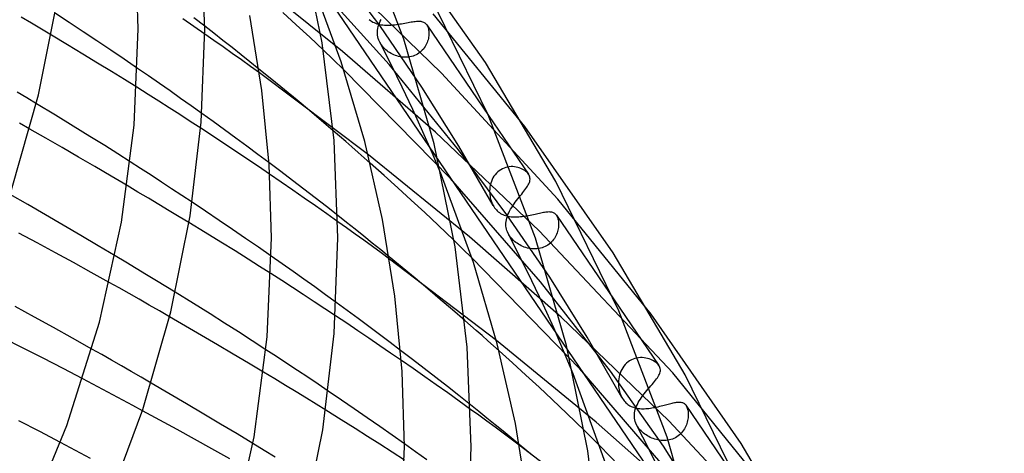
# Model space of a CAD drawing. Header units: millimetres. Extents: x -417 to 417, y -210 to 365.
# Tile 94 of 100: x 266 to 325, y 152 to 178. Entities that reach past the tile are written whole.
import ezdxf

# ---------------------------------------------------------------- set-up
doc = ezdxf.new("R2010")
doc.units = ezdxf.units.MM
doc.layers.add('HIDDEN', color=7, linetype='Continuous')
doc.layers.add('THICK', color=7, linetype='Continuous')

msp = doc.modelspace()

# ---------------------------------------------------------------- linework, layer by layer
at = {"layer": 'HIDDEN'}
for p, q in [((275.384, 192.634), (372.183, 50.47)), ((287.507, 177.74), (284.609, 181.621)), ((285.277, 176.18), (279.124, 181.122)), ((288.073, 175.403), (283.299, 180.689)), ((291.214, 174.878), (285.108, 180.82)), ((266.584, 177.888), (265.973, 178.251)), ((276.344, 177.694), (275.681, 178.153)), ((277, 177.707), (276.344, 178.215)), ((282.494, 177.789), (281.678, 178.536)), ((286.876, 178.109), (286.947, 178.053)), ((287.534, 178.006), (287.585, 178.114)), ((296.227, 171.67), (290.726, 178.459)), ((267.188, 177.528), (266.584, 177.888)), ((267.782, 177.173), (267.188, 177.528)), ((276.999, 177.237), (276.344, 177.694)), ((283.301, 177.041), (282.494, 177.789)), ((286.947, 178.053), (287.021, 178.003)), ((287.021, 178.003), (287.096, 177.958)), ((287.096, 177.958), (287.174, 177.92)), ((287.174, 177.92), (287.254, 177.886)), ((287.254, 177.886), (287.337, 177.857)), ((287.337, 177.857), (287.423, 177.832)), ((287.37, 177.371), (287.379, 177.475)), ((287.379, 177.475), (287.395, 177.579)), ((287.395, 177.579), (287.419, 177.684)), ((287.419, 177.684), (287.451, 177.791)), ((287.423, 177.832), (287.512, 177.812)), ((287.451, 177.791), (287.489, 177.898)), ((287.489, 177.898), (287.534, 178.006)), ((290.043, 174.04), (287.507, 177.74)), ((287.512, 177.812), (287.603, 177.796)), ((287.603, 177.796), (287.697, 177.784)), ((287.697, 177.784), (287.793, 177.775)), ((287.793, 177.775), (287.891, 177.771)), ((287.891, 177.771), (287.991, 177.77)), ((287.991, 177.77), (288.093, 177.772)), ((288.093, 177.772), (288.195, 177.778)), ((288.195, 177.778), (288.299, 177.786)), ((288.299, 177.786), (288.405, 177.797)), ((288.405, 177.797), (288.51, 177.81)), ((288.51, 177.81), (288.614, 177.824)), ((288.614, 177.824), (288.718, 177.841)), ((288.718, 177.841), (288.82, 177.858)), ((288.82, 177.858), (288.922, 177.876)), ((288.922, 177.876), (289.022, 177.895)), ((289.022, 177.895), (289.118, 177.913)), ((289.118, 177.913), (289.212, 177.931)), ((289.212, 177.931), (289.303, 177.948)), ((289.303, 177.948), (289.391, 177.963)), ((289.391, 177.963), (289.475, 177.977)), ((289.475, 177.977), (289.557, 177.989)), ((289.557, 177.989), (289.634, 177.998)), ((289.634, 177.998), (289.709, 178.005)), ((289.709, 178.005), (289.779, 178.009)), ((289.779, 178.009), (289.846, 178.01)), ((289.846, 178.01), (289.91, 178.008)), ((289.91, 178.008), (289.97, 178.001)), ((289.97, 178.001), (290.027, 177.991)), ((290.027, 177.991), (290.08, 177.976)), ((290.08, 177.976), (290.13, 177.957)), ((290.13, 177.957), (290.177, 177.933)), ((290.177, 177.933), (290.221, 177.905)), ((290.221, 177.905), (290.261, 177.872)), ((290.261, 177.872), (290.298, 177.833)), ((290.298, 177.833), (290.331, 177.79)), ((290.331, 177.79), (290.337, 177.781)), ((290.333, 177.787), (294.048, 172.331)), ((290.337, 177.781), (290.343, 177.772)), ((290.343, 177.772), (290.348, 177.763)), ((290.348, 177.763), (290.354, 177.753)), ((290.354, 177.753), (290.359, 177.744)), ((290.359, 177.744), (290.365, 177.734)), ((290.365, 177.734), (290.39, 177.681)), ((290.39, 177.681), (290.412, 177.624)), ((290.412, 177.624), (290.43, 177.563)), ((290.43, 177.563), (290.444, 177.498)), ((290.444, 177.498), (290.455, 177.43)), ((284.122, 176.269), (283.301, 177.041)), ((287.369, 177.269), (287.37, 177.371)), ((287.377, 177.167), (287.369, 177.269)), ((287.393, 177.065), (287.377, 177.167)), ((287.419, 176.962), (287.393, 177.065)), ((287.456, 176.858), (287.419, 176.962)), ((290.41, 176.886), (290.385, 176.804)), ((290.43, 176.968), (290.41, 176.886)), ((290.445, 177.049), (290.43, 176.968)), ((290.456, 177.129), (290.445, 177.049)), ((290.455, 177.43), (290.461, 177.358)), ((290.462, 177.208), (290.456, 177.129)), ((290.461, 177.358), (290.463, 177.284)), ((290.463, 177.284), (290.462, 177.208)), ((287.504, 176.753), (287.456, 176.858)), ((287.551, 176.669), (287.504, 176.753)), ((288.195, 175.403), (287.509, 176.742)), ((287.605, 176.586), (287.551, 176.669)), ((287.665, 176.506), (287.605, 176.586)), ((287.73, 176.431), (287.665, 176.506)), ((287.798, 176.36), (287.73, 176.431)), ((287.87, 176.294), (287.798, 176.36)), ((287.946, 176.233), (287.87, 176.294)), ((290.128, 176.335), (290.067, 176.266)), ((290.184, 176.409), (290.128, 176.335)), ((290.235, 176.485), (290.184, 176.409)), ((290.28, 176.563), (290.235, 176.485)), ((290.32, 176.642), (290.28, 176.563)), ((290.355, 176.723), (290.32, 176.642)), ((290.385, 176.804), (290.355, 176.723)), ((290.864, 171.332), (285.277, 176.18)), ((288.023, 176.176), (287.946, 176.233)), ((288.103, 176.123), (288.023, 176.176)), ((288.185, 176.074), (288.103, 176.123)), ((288.271, 176.028), (288.185, 176.074)), ((288.36, 175.987), (288.271, 176.028)), ((288.45, 175.951), (288.36, 175.987)), ((288.543, 175.919), (288.45, 175.951)), ((288.638, 175.892), (288.543, 175.919)), ((288.735, 175.87), (288.638, 175.892)), ((288.832, 175.854), (288.735, 175.87)), ((288.93, 175.844), (288.832, 175.854)), ((289.028, 175.839), (288.93, 175.844)), ((289.127, 175.84), (289.028, 175.839)), ((289.225, 175.848), (289.127, 175.84)), ((289.322, 175.863), (289.225, 175.848)), ((289.418, 175.883), (289.322, 175.863)), ((289.511, 175.911), (289.418, 175.883)), ((289.601, 175.944), (289.511, 175.911)), ((289.689, 175.984), (289.601, 175.944)), ((289.774, 176.03), (289.689, 175.984)), ((289.854, 176.082), (289.774, 176.03)), ((289.93, 176.139), (289.854, 176.082)), ((290.001, 176.2), (289.93, 176.139)), ((290.067, 176.266), (290.001, 176.2)), ((273.616, 174.718), (272.958, 175.171)), ((281.023, 174.504), (280.249, 175.133)), ((292.248, 170.281), (288.073, 175.403)), ((288.86, 174.052), (288.195, 175.403)), ((274.266, 174.267), (273.616, 174.718)), ((286.831, 169.967), (280.284, 174.896)), ((291.761, 168.543), (285.349, 175.083)), ((298.217, 167.315), (291.214, 174.878)), ((273.602, 173.604), (272.909, 174.041)), ((274.907, 173.819), (274.266, 174.267)), ((281.787, 173.877), (281.023, 174.504)), ((289.498, 172.702), (288.86, 174.052)), ((292.27, 170.497), (290.043, 174.04)), ((266.304, 173.395), (265.718, 173.747)), ((266.878, 173.049), (266.304, 173.395)), ((274.236, 173.201), (273.602, 173.604)), ((275.545, 173.37), (274.907, 173.819)), ((276.182, 172.918), (275.545, 173.37)), ((282.54, 173.254), (281.787, 173.877)), ((274.866, 172.797), (274.236, 173.201)), ((275.495, 172.392), (274.866, 172.797)), ((276.818, 172.463), (276.182, 172.918)), ((283.279, 172.635), (282.54, 173.254)), ((276.123, 171.985), (275.495, 172.392)), ((284.003, 172.023), (283.279, 172.635)), ((290.103, 171.366), (289.498, 172.702)), ((266.48, 171.528), (265.863, 171.877)), ((276.749, 171.577), (276.123, 171.985)), ((284.715, 171.415), (284.003, 172.023)), ((290.671, 170.057), (290.103, 171.366)), ((297.084, 165.406), (290.864, 171.332)), ((294.318, 166.936), (292.27, 170.497)), ((292.899, 165.041), (286.831, 169.967)), ((291.209, 168.754), (290.671, 170.057)), ((295.151, 166.373), (292.248, 170.281)), ((273.144, 169.148), (272.522, 169.549)), ((281.562, 168.973), (280.851, 169.508)), ((287.767, 168.738), (286.937, 169.477)), ((295.079, 169.214), (294.976, 169.179)), ((295.183, 169.239), (295.079, 169.214)), ((295.289, 169.256), (295.183, 169.239)), ((295.395, 169.264), (295.289, 169.256)), ((295.499, 169.264), (295.395, 169.264)), ((295.602, 169.256), (295.499, 169.264)), ((295.702, 169.242), (295.602, 169.256)), ((295.799, 169.22), (295.702, 169.242)), ((295.893, 169.192), (295.799, 169.22)), ((295.982, 169.159), (295.893, 169.192)), ((273.766, 168.746), (273.144, 169.148)), ((274.386, 168.342), (273.766, 168.746)), ((281.595, 168.331), (280.893, 168.81)), ((282.263, 168.441), (281.562, 168.973)), ((288.589, 167.996), (287.767, 168.738)), ((294.372, 168.688), (294.312, 168.589)), ((294.44, 168.782), (294.372, 168.688)), ((294.515, 168.868), (294.44, 168.782)), ((294.596, 168.947), (294.515, 168.868)), ((294.684, 169.019), (294.596, 168.947)), ((294.778, 169.081), (294.684, 169.019)), ((294.875, 169.135), (294.778, 169.081)), ((294.976, 169.179), (294.875, 169.135)), ((296.067, 169.121), (295.982, 169.159)), ((296.146, 169.078), (296.067, 169.121)), ((296.219, 169.031), (296.146, 169.078)), ((296.286, 168.981), (296.219, 169.031)), ((296.346, 168.928), (296.286, 168.981)), ((296.398, 168.872), (296.346, 168.928)), ((296.443, 168.813), (296.398, 168.872)), ((272.981, 167.741), (272.336, 168.125)), ((275.004, 167.937), (274.386, 168.342)), ((282.288, 167.853), (281.595, 168.331)), ((282.954, 167.912), (282.263, 168.441)), ((297.159, 162.346), (291.761, 168.543)), ((294.13, 168.035), (294.117, 167.918)), ((294.151, 168.151), (294.13, 168.035)), ((294.179, 168.265), (294.151, 168.151)), ((294.216, 168.376), (294.179, 168.265)), ((294.26, 168.484), (294.216, 168.376)), ((294.312, 168.589), (294.26, 168.484)), ((273.618, 167.361), (272.981, 167.741)), ((275.62, 167.531), (275.004, 167.937)), ((276.233, 167.125), (275.62, 167.531)), ((282.974, 167.378), (282.288, 167.853)), ((283.633, 167.388), (282.954, 167.912)), ((289.404, 167.252), (288.589, 167.996)), ((294.117, 167.918), (294.112, 167.801)), ((294.112, 167.801), (294.114, 167.685)), ((294.114, 167.685), (294.121, 167.589)), ((294.121, 167.589), (294.133, 167.494)), ((294.133, 167.494), (294.15, 167.399)), ((295.809, 167.331), (295.887, 167.43)), ((295.887, 167.43), (295.965, 167.526)), ((274.243, 166.986), (273.618, 167.361)), ((274.857, 166.617), (274.243, 166.986)), ((283.65, 166.906), (282.974, 167.378)), ((284.311, 166.86), (283.633, 167.388)), ((284.322, 166.433), (283.65, 166.906)), ((284.987, 166.329), (284.311, 166.86)), ((290.21, 166.506), (289.404, 167.252)), ((294.15, 167.399), (294.172, 167.305)), ((294.172, 167.305), (294.2, 167.211)), ((294.2, 167.211), (294.233, 167.119)), ((294.233, 167.119), (294.271, 167.028)), ((294.271, 167.028), (294.316, 166.939)), ((294.316, 166.939), (294.36, 166.864)), ((294.36, 166.864), (294.408, 166.792)), ((295.436, 166.808), (295.505, 166.915)), ((295.505, 166.915), (295.578, 167.022)), ((295.578, 167.022), (295.653, 167.127)), ((295.653, 167.127), (295.731, 167.23)), ((295.731, 167.23), (295.809, 167.331)), ((303.815, 160.389), (298.217, 167.315)), ((275.457, 166.255), (274.857, 166.617)), ((276.041, 165.9), (275.457, 166.255)), ((284.993, 165.957), (284.322, 166.433)), ((291.015, 165.752), (290.21, 166.506)), ((294.408, 166.792), (294.459, 166.725)), ((294.459, 166.725), (294.514, 166.663)), ((294.514, 166.663), (294.572, 166.605)), ((294.572, 166.605), (294.633, 166.551)), ((294.633, 166.551), (294.697, 166.502)), ((294.697, 166.502), (294.764, 166.458)), ((294.764, 166.458), (294.834, 166.418)), ((294.834, 166.418), (294.907, 166.382)), ((294.907, 166.382), (294.983, 166.351)), ((294.983, 166.351), (295.061, 166.324)), ((295.061, 166.324), (295.141, 166.301)), ((295.141, 166.301), (295.224, 166.283)), ((295.142, 166.172), (295.175, 166.276)), ((297.72, 162.614), (295.151, 166.373)), ((295.175, 166.276), (295.214, 166.382)), ((295.214, 166.382), (295.261, 166.488)), ((295.224, 166.283), (295.309, 166.268)), ((295.261, 166.488), (295.314, 166.595)), ((295.309, 166.268), (295.396, 166.257)), ((295.314, 166.595), (295.372, 166.701)), ((295.372, 166.701), (295.436, 166.808)), ((295.396, 166.257), (295.485, 166.249)), ((295.485, 166.249), (295.577, 166.245)), ((295.577, 166.245), (295.67, 166.244)), ((295.67, 166.244), (295.764, 166.247)), ((295.764, 166.247), (295.861, 166.252)), ((295.861, 166.252), (295.959, 166.26)), ((295.959, 166.26), (296.058, 166.271)), ((296.058, 166.271), (296.157, 166.284)), ((296.157, 166.284), (296.256, 166.299)), ((296.256, 166.299), (296.355, 166.316)), ((296.355, 166.316), (296.454, 166.335)), ((296.454, 166.335), (296.552, 166.354)), ((296.552, 166.354), (296.649, 166.375)), ((296.649, 166.375), (296.744, 166.396)), ((296.744, 166.396), (296.837, 166.416)), ((296.837, 166.416), (296.927, 166.437)), ((296.927, 166.437), (297.015, 166.457)), ((297.015, 166.457), (297.101, 166.476)), ((297.101, 166.476), (297.184, 166.494)), ((297.184, 166.494), (297.263, 166.51)), ((297.263, 166.51), (297.339, 166.524)), ((297.339, 166.524), (297.412, 166.537)), ((297.412, 166.537), (297.482, 166.547)), ((297.482, 166.547), (297.549, 166.554)), ((297.549, 166.554), (297.613, 166.558)), ((297.613, 166.558), (297.673, 166.559)), ((297.673, 166.559), (297.731, 166.557)), ((297.731, 166.557), (297.786, 166.552)), ((297.786, 166.552), (297.837, 166.542)), ((297.837, 166.542), (297.886, 166.528)), ((297.886, 166.528), (297.932, 166.511)), ((297.932, 166.511), (297.975, 166.488)), ((297.975, 166.488), (298.016, 166.461)), ((298.016, 166.461), (298.053, 166.43)), ((298.053, 166.43), (298.087, 166.393)), ((298.087, 166.393), (298.119, 166.352)), ((298.119, 166.352), (298.125, 166.343)), ((298.12, 166.35), (301.584, 161.263)), ((298.125, 166.343), (298.13, 166.334)), ((298.13, 166.334), (298.136, 166.325)), ((298.136, 166.325), (298.142, 166.316)), ((298.142, 166.316), (298.147, 166.307)), ((298.147, 166.307), (298.152, 166.297)), ((298.152, 166.297), (298.177, 166.245)), ((298.177, 166.245), (298.199, 166.188)), ((291.966, 164.839), (291.015, 165.752)), ((295.088, 165.778), (295.089, 165.865)), ((295.092, 165.691), (295.088, 165.778)), ((295.089, 165.865), (295.099, 165.966)), ((295.103, 165.603), (295.092, 165.691)), ((295.099, 165.966), (295.117, 166.069)), ((295.117, 166.069), (295.142, 166.172)), ((298.199, 166.188), (298.218, 166.126)), ((298.218, 166.126), (298.232, 166.061)), ((298.232, 166.061), (298.244, 165.993)), ((298.25, 165.689), (298.241, 165.608)), ((298.244, 165.993), (298.251, 165.921)), ((298.254, 165.769), (298.25, 165.689)), ((298.251, 165.921), (298.255, 165.846)), ((298.255, 165.846), (298.254, 165.769)), ((295.121, 165.515), (295.103, 165.603)), ((295.147, 165.426), (295.121, 165.515)), ((295.18, 165.337), (295.147, 165.426)), ((295.223, 165.248), (295.18, 165.337)), ((295.263, 165.174), (295.223, 165.248)), ((295.95, 163.828), (295.225, 165.242)), ((295.309, 165.103), (295.263, 165.174)), ((295.36, 165.033), (295.309, 165.103)), ((305.111, 156.868), (297.084, 165.406)), ((298.091, 165.112), (298.048, 165.032)), ((298.128, 165.194), (298.091, 165.112)), ((298.16, 165.277), (298.128, 165.194)), ((298.187, 165.36), (298.16, 165.277)), ((298.21, 165.443), (298.187, 165.36)), ((298.228, 165.526), (298.21, 165.443)), ((298.241, 165.608), (298.228, 165.526)), ((298.416, 160.211), (292.899, 165.041)), ((295.416, 164.965), (295.36, 165.033)), ((295.476, 164.899), (295.416, 164.965)), ((295.541, 164.835), (295.476, 164.899)), ((295.61, 164.773), (295.541, 164.835)), ((295.684, 164.714), (295.61, 164.773)), ((295.761, 164.658), (295.684, 164.714)), ((295.842, 164.605), (295.761, 164.658)), ((295.926, 164.556), (295.842, 164.605)), ((296.012, 164.511), (295.926, 164.556)), ((296.102, 164.47), (296.012, 164.511)), ((296.193, 164.434), (296.102, 164.47)), ((297.527, 164.503), (297.441, 164.458)), ((297.608, 164.553), (297.527, 164.503)), ((297.685, 164.609), (297.608, 164.553)), ((297.758, 164.67), (297.685, 164.609)), ((297.827, 164.736), (297.758, 164.67)), ((297.89, 164.805), (297.827, 164.736)), ((297.948, 164.878), (297.89, 164.805)), ((298.001, 164.954), (297.948, 164.878)), ((298.048, 165.032), (298.001, 164.954)), ((272.246, 163.52), (271.604, 163.905)), ((281.646, 163.425), (280.991, 163.884)), ((296.286, 164.401), (296.193, 164.434)), ((296.382, 164.374), (296.286, 164.401)), ((296.478, 164.352), (296.382, 164.374)), ((296.576, 164.335), (296.478, 164.352)), ((296.674, 164.324), (296.576, 164.335)), ((296.773, 164.319), (296.674, 164.324)), ((296.873, 164.32), (296.773, 164.319)), ((296.972, 164.327), (296.873, 164.32)), ((297.069, 164.34), (296.972, 164.327)), ((297.165, 164.36), (297.069, 164.34)), ((297.259, 164.386), (297.165, 164.36)), ((297.351, 164.419), (297.259, 164.386)), ((297.441, 164.458), (297.351, 164.419)), ((272.875, 163.141), (272.246, 163.52)), ((282.299, 162.964), (281.646, 163.425)), ((288.865, 163.199), (288.076, 163.848)), ((294.531, 158.809), (288.098, 163.712)), ((299.535, 157.113), (293.042, 163.785)), ((296.652, 162.402), (295.95, 163.828)), ((273.489, 162.77), (272.875, 163.141)), ((274.087, 162.407), (273.489, 162.77)), ((281.618, 162.414), (280.967, 162.833)), ((282.952, 162.5), (282.299, 162.964)), ((289.641, 162.554), (288.865, 163.199)), ((271.849, 161.973), (271.257, 162.306)), ((274.666, 162.054), (274.087, 162.407)), ((282.268, 161.993), (281.618, 162.414)), ((283.603, 162.034), (282.952, 162.5)), ((290.402, 161.914), (289.641, 162.554)), ((297.324, 160.977), (296.652, 162.402)), ((301.378, 156.966), (297.159, 162.346)), ((299.98, 159.011), (297.72, 162.614)), ((272.446, 161.635), (271.849, 161.973)), ((273.049, 161.292), (272.446, 161.635)), ((275.224, 161.712), (274.666, 162.054)), ((282.917, 161.571), (282.268, 161.993)), ((283.564, 161.147), (282.917, 161.571)), ((284.251, 161.567), (283.603, 162.034)), ((284.897, 161.098), (284.251, 161.567)), ((291.147, 161.282), (290.402, 161.914)), ((273.656, 160.945), (273.049, 161.292)), ((274.266, 160.594), (273.656, 160.945)), ((284.208, 160.723), (283.564, 161.147)), ((291.883, 160.652), (291.147, 161.282)), ((297.96, 159.568), (297.324, 160.977)), ((274.878, 160.241), (274.266, 160.594)), ((284.849, 160.297), (284.208, 160.723)), ((292.613, 160.019), (291.883, 160.652)), ((304.881, 153.992), (298.416, 160.211)), ((298.555, 158.191), (297.96, 159.568)), ((300.505, 153.91), (294.531, 158.809)), ((302.059, 155.388), (299.98, 159.011)), ((270.802, 157.969), (270.215, 158.302)), ((271.393, 157.632), (270.802, 157.969)), ((281.303, 157.846), (280.672, 158.26)), ((289.476, 157.677), (288.762, 158.222)), ((295.49, 157.465), (294.682, 158.193)), ((299.122, 156.81), (298.555, 158.191)), ((271.987, 157.291), (271.393, 157.632)), ((281.933, 157.432), (281.303, 157.846)), ((282.559, 157.017), (281.933, 157.432)), ((289.514, 157.125), (288.809, 157.613)), ((290.178, 157.137), (289.476, 157.677)), ((296.29, 156.735), (295.49, 157.465)), ((302.254, 157.369), (302.177, 157.278)), ((302.338, 157.452), (302.254, 157.369)), ((302.428, 157.526), (302.338, 157.452)), ((302.524, 157.592), (302.428, 157.526)), ((302.626, 157.649), (302.524, 157.592)), ((302.731, 157.695), (302.626, 157.649)), ((302.839, 157.731), (302.731, 157.695)), ((302.948, 157.758), (302.839, 157.731)), ((303.059, 157.776), (302.948, 157.758)), ((303.17, 157.784), (303.059, 157.776)), ((303.279, 157.784), (303.17, 157.784)), ((303.388, 157.775), (303.279, 157.784)), ((303.493, 157.759), (303.388, 157.775)), ((303.596, 157.736), (303.493, 157.759)), ((303.695, 157.707), (303.596, 157.736)), ((303.789, 157.672), (303.695, 157.707)), ((303.879, 157.631), (303.789, 157.672)), ((303.963, 157.585), (303.879, 157.631)), ((304.041, 157.536), (303.963, 157.585)), ((304.112, 157.483), (304.041, 157.536)), ((304.176, 157.426), (304.112, 157.483)), ((304.231, 157.368), (304.176, 157.426)), ((304.278, 157.307), (304.231, 157.368)), ((272.583, 156.947), (271.987, 157.291)), ((273.181, 156.601), (272.583, 156.947)), ((281.197, 156.503), (280.526, 156.907)), ((283.182, 156.601), (282.559, 157.017)), ((290.209, 156.639), (289.514, 157.125)), ((290.875, 156.595), (290.178, 157.137)), ((304.904, 150.887), (299.535, 157.113)), ((304.554, 152.459), (301.378, 156.966)), ((301.949, 156.857), (301.913, 156.742)), ((301.994, 156.969), (301.949, 156.857)), ((302.047, 157.077), (301.994, 156.969)), ((302.107, 157.18), (302.047, 157.077)), ((302.177, 157.278), (302.107, 157.18)), ((311.403, 149.107), (305.111, 156.868)), ((270.273, 156.184), (269.667, 156.503)), ((270.875, 155.866), (270.273, 156.184)), ((273.779, 156.253), (273.181, 156.601)), ((281.852, 156.107), (281.197, 156.503)), ((283.802, 156.186), (283.182, 156.601)), ((284.417, 155.771), (283.802, 156.186)), ((290.9, 156.153), (290.209, 156.639)), ((291.572, 156.049), (290.875, 156.595)), ((297.083, 156.004), (296.29, 156.735)), ((301.853, 156.384), (301.849, 156.264)), ((301.849, 156.264), (301.852, 156.145)), ((301.865, 156.505), (301.853, 156.384)), ((301.885, 156.624), (301.865, 156.505)), ((301.913, 156.742), (301.885, 156.624)), ((271.475, 155.547), (270.875, 155.866)), ((282.488, 155.72), (281.852, 156.107)), ((283.103, 155.345), (282.488, 155.72)), ((291.59, 155.663), (290.9, 156.153)), ((292.266, 155.5), (291.572, 156.049)), ((292.279, 155.171), (291.59, 155.663)), ((297.868, 155.271), (297.083, 156.004)), ((301.852, 156.145), (301.859, 156.047)), ((301.859, 156.047), (301.872, 155.95)), ((301.872, 155.95), (301.89, 155.853)), ((301.89, 155.853), (301.913, 155.757)), ((301.913, 155.757), (301.941, 155.663)), ((301.941, 155.663), (301.974, 155.57)), ((303.316, 155.499), (303.395, 155.603)), ((303.395, 155.603), (303.475, 155.705)), ((303.475, 155.705), (303.557, 155.805)), ((303.557, 155.805), (303.639, 155.902)), ((303.639, 155.902), (303.72, 155.997)), ((272.071, 155.229), (271.475, 155.547)), ((272.664, 154.911), (272.071, 155.229)), ((283.695, 154.981), (283.103, 155.345)), ((292.957, 154.95), (292.266, 155.5)), ((292.966, 154.677), (292.279, 155.171)), ((298.747, 154.433), (297.868, 155.271)), ((301.974, 155.57), (302.013, 155.48)), ((302.013, 155.48), (302.057, 155.393)), ((302.057, 155.393), (302.099, 155.32)), ((302.099, 155.32), (302.144, 155.252)), ((302.144, 155.252), (302.192, 155.188)), ((302.192, 155.188), (302.244, 155.128)), ((302.244, 155.128), (302.298, 155.072)), ((302.298, 155.072), (302.356, 155.02)), ((302.356, 155.02), (302.416, 154.972)), ((302.987, 154.974), (303.042, 155.08)), ((303.042, 155.08), (303.103, 155.185)), ((303.103, 155.185), (303.169, 155.29)), ((303.169, 155.29), (303.24, 155.395)), ((303.24, 155.395), (303.316, 155.499)), ((304.846, 154.994), (304.924, 155.014)), ((304.924, 155.014), (305, 155.033)), ((305, 155.033), (305.072, 155.051)), ((305.072, 155.051), (305.142, 155.067)), ((305.142, 155.067), (305.209, 155.081)), ((305.209, 155.081), (305.274, 155.092)), ((305.274, 155.092), (305.336, 155.102)), ((305.336, 155.102), (305.394, 155.109)), ((305.394, 155.109), (305.451, 155.113)), ((305.451, 155.113), (305.504, 155.114)), ((305.504, 155.114), (305.555, 155.111)), ((305.555, 155.111), (305.603, 155.106)), ((305.603, 155.106), (305.649, 155.097)), ((305.649, 155.097), (305.693, 155.084)), ((305.693, 155.084), (305.734, 155.067)), ((305.734, 155.067), (305.772, 155.046)), ((305.772, 155.046), (305.809, 155.021)), ((305.809, 155.021), (305.843, 154.992)), ((273.254, 154.594), (272.664, 154.911)), ((284.263, 154.631), (283.695, 154.981)), ((299.802, 153.405), (298.747, 154.433)), ((302.416, 154.972), (302.479, 154.929)), ((302.479, 154.929), (302.544, 154.89)), ((302.544, 154.89), (302.612, 154.855)), ((302.612, 154.855), (302.682, 154.825)), ((302.682, 154.825), (302.754, 154.798)), ((302.754, 154.798), (302.828, 154.776)), ((302.808, 154.361), (302.818, 154.461)), ((302.818, 154.461), (302.837, 154.562)), ((302.828, 154.776), (302.904, 154.757)), ((302.837, 154.562), (302.864, 154.664)), ((302.864, 154.664), (302.898, 154.767)), ((302.898, 154.767), (302.939, 154.87)), ((302.904, 154.757), (302.983, 154.742)), ((302.939, 154.87), (302.987, 154.974)), ((302.983, 154.742), (303.063, 154.73)), ((303.063, 154.73), (303.145, 154.722)), ((303.145, 154.722), (303.229, 154.717)), ((303.229, 154.717), (303.315, 154.715)), ((303.315, 154.715), (303.403, 154.716)), ((303.403, 154.716), (303.493, 154.721)), ((303.493, 154.721), (303.584, 154.727)), ((303.584, 154.727), (303.675, 154.737)), ((303.675, 154.737), (303.768, 154.749)), ((303.768, 154.749), (303.861, 154.763)), ((303.861, 154.763), (303.955, 154.779)), ((303.955, 154.779), (304.049, 154.797)), ((304.049, 154.797), (304.143, 154.817)), ((304.143, 154.817), (304.236, 154.837)), ((304.236, 154.837), (304.329, 154.859)), ((304.329, 154.859), (304.419, 154.881)), ((304.419, 154.881), (304.508, 154.904)), ((304.508, 154.904), (304.596, 154.927)), ((304.596, 154.927), (304.682, 154.95)), ((304.682, 154.95), (304.765, 154.972)), ((304.765, 154.972), (304.846, 154.994)), ((305.843, 154.992), (305.874, 154.958)), ((305.874, 154.958), (305.903, 154.919)), ((305.903, 154.919), (305.909, 154.911)), ((305.905, 154.918), (309.103, 150.22)), ((305.909, 154.911), (305.915, 154.902)), ((305.915, 154.902), (305.92, 154.893)), ((305.92, 154.893), (305.926, 154.884)), ((305.926, 154.884), (305.931, 154.874)), ((305.931, 154.874), (305.936, 154.865)), ((305.936, 154.865), (305.962, 154.812)), ((305.962, 154.812), (305.984, 154.754)), ((305.984, 154.754), (306.003, 154.692)), ((306.003, 154.692), (306.018, 154.626)), ((306.018, 154.626), (306.03, 154.557)), ((306.03, 154.557), (306.038, 154.484)), ((306.038, 154.484), (306.043, 154.407)), ((306.043, 154.407), (306.044, 154.329)), ((305.965, 149.089), (300.505, 153.91)), ((302.805, 154.257), (302.808, 154.361)), ((302.812, 154.154), (302.805, 154.257)), ((302.829, 154.052), (302.812, 154.154)), ((302.855, 153.95), (302.829, 154.052)), ((302.891, 153.849), (302.855, 153.95)), ((302.937, 153.75), (302.891, 153.849)), ((312.789, 145.509), (304.881, 153.992)), ((305.96, 153.828), (305.93, 153.744)), ((305.985, 153.913), (305.96, 153.828)), ((306.006, 153.998), (305.985, 153.913)), ((306.022, 154.082), (306.006, 153.998)), ((306.033, 154.166), (306.022, 154.082)), ((306.041, 154.248), (306.033, 154.166)), ((306.044, 154.329), (306.041, 154.248)), ((302.98, 153.673), (302.937, 153.75)), ((303.704, 152.256), (302.94, 153.745)), ((303.029, 153.598), (302.98, 153.673)), ((303.084, 153.525), (303.029, 153.598)), ((303.144, 153.452), (303.084, 153.525)), ((303.21, 153.382), (303.144, 153.452)), ((303.28, 153.315), (303.21, 153.382)), ((303.354, 153.251), (303.28, 153.315)), ((303.431, 153.191), (303.354, 153.251)), ((305.645, 153.271), (305.58, 153.203)), ((305.705, 153.343), (305.645, 153.271)), ((305.76, 153.419), (305.705, 153.343)), ((305.811, 153.497), (305.76, 153.419)), ((305.856, 153.578), (305.811, 153.497)), ((305.895, 153.66), (305.856, 153.578)), ((305.93, 153.744), (305.895, 153.66)), ((268.936, 152.367), (268.335, 152.684)), ((303.511, 153.135), (303.431, 153.191)), ((303.593, 153.083), (303.511, 153.135)), ((303.677, 153.035), (303.593, 153.083)), ((303.764, 152.991), (303.677, 153.035)), ((303.852, 152.951), (303.764, 152.991)), ((303.943, 152.915), (303.852, 152.951)), ((304.036, 152.884), (303.943, 152.915)), ((304.13, 152.857), (304.036, 152.884)), ((304.226, 152.835), (304.13, 152.857)), ((304.324, 152.818), (304.226, 152.835)), ((304.422, 152.806), (304.324, 152.818)), ((304.52, 152.8), (304.422, 152.806)), ((304.618, 152.8), (304.52, 152.8)), ((304.716, 152.807), (304.618, 152.8)), ((304.814, 152.819), (304.716, 152.807)), ((304.91, 152.837), (304.814, 152.819)), ((305.005, 152.862), (304.91, 152.837)), ((305.097, 152.893), (305.005, 152.862)), ((305.187, 152.931), (305.097, 152.893)), ((305.273, 152.974), (305.187, 152.931)), ((305.356, 153.023), (305.273, 152.974)), ((305.436, 153.078), (305.356, 153.023)), ((305.51, 153.138), (305.436, 153.078)), ((305.58, 153.203), (305.51, 153.138)), ((269.534, 152.049), (268.936, 152.367)), ((270.128, 151.732), (269.534, 152.049)), ((280.565, 152.208), (279.887, 152.62)), ((281.217, 151.809), (280.565, 152.208)), ((289.665, 152.123), (289, 152.597)), ((290.329, 151.647), (289.665, 152.123)), ((296.688, 151.897), (295.889, 152.563)), ((302.224, 147.648), (295.895, 152.53)), ((307.258, 145.732), (300.729, 152.49)), ((304.442, 150.754), (303.704, 152.256)), ((307.315, 148.144), (304.554, 152.459))]:
    msp.add_line(p, q, dxfattribs=at)
at = {"layer": 'THICK'}
for p, q in [((288.952, 176.93), (286.168, 184.182)), ((277, 177.545), (276.77, 183.238)), ((293.853, 175.519), (288.639, 182.95)), ((284.051, 176.717), (282.822, 182.743)), ((273, 177.545), (272.86, 181.861)), ((285.192, 175.561), (283.296, 180.696)), ((294.023, 172.387), (290.317, 179.979)), ((267.009, 173.58), (268.134, 179.191)), ((268.857, 177.929), (268.017, 178.479)), ((280.427, 173.844), (279.697, 178.343)), ((269.691, 177.377), (268.857, 177.929)), ((272.749, 171.753), (273, 177.545)), ((276.779, 171.942), (277, 177.545)), ((277.545, 177.283), (277, 177.707)), ((268.744, 176.595), (267.782, 177.173)), ((270.52, 176.824), (269.691, 177.377)), ((277.549, 176.851), (276.999, 177.237)), ((278.09, 176.855), (277.545, 177.283)), ((290.773, 170.628), (288.952, 176.93)), ((269.67, 176.034), (268.744, 176.595)), ((271.342, 176.272), (270.52, 176.824)), ((278.098, 176.463), (277.549, 176.851)), ((278.633, 176.426), (278.09, 176.855)), ((278.647, 176.073), (278.098, 176.463)), ((279.175, 175.996), (278.633, 176.426)), ((284.765, 170.827), (284.051, 176.717)), ((270.556, 175.494), (269.67, 176.034)), ((272.155, 175.72), (271.342, 176.272)), ((272.958, 175.171), (272.155, 175.72)), ((279.194, 175.682), (278.647, 176.073)), ((279.713, 175.565), (279.175, 175.996)), ((284.307, 176.093), (284.122, 176.269)), ((284.5, 175.907), (284.307, 176.093)), ((284.701, 175.713), (284.5, 175.907)), ((284.91, 175.511), (284.701, 175.713)), ((271.396, 174.979), (270.556, 175.494)), ((279.74, 175.289), (279.194, 175.682)), ((280.249, 175.133), (279.713, 175.565)), ((280.284, 174.896), (279.74, 175.289)), ((285.126, 175.3), (284.91, 175.511)), ((285.349, 175.083), (285.126, 175.3)), ((286.609, 170.776), (285.192, 175.561)), ((298.091, 168.371), (293.853, 175.519)), ((272.182, 174.494), (271.396, 174.979)), ((272.909, 174.041), (272.182, 174.494)), ((265.381, 167.866), (267.009, 173.58)), ((280.858, 169.402), (280.427, 173.844)), ((268.022, 172.355), (266.878, 173.049)), ((269.095, 171.698), (268.022, 172.355)), ((277.501, 171.972), (276.818, 172.463)), ((296.864, 164.967), (294.023, 172.387)), ((294.048, 172.331), (296.443, 168.813)), ((270.086, 171.086), (269.095, 171.698)), ((271.988, 165.923), (272.749, 171.753)), ((276.109, 166.316), (276.779, 171.942)), ((277.45, 171.116), (276.749, 171.577)), ((278.181, 171.479), (277.501, 171.972)), ((301.54, 164.075), (296.227, 171.67)), ((267.451, 170.974), (266.48, 171.528)), ((268.43, 170.411), (267.451, 170.974)), ((270.983, 170.527), (270.086, 171.086)), ((278.147, 170.655), (277.45, 171.116)), ((278.856, 170.986), (278.181, 171.479)), ((279.527, 170.492), (278.856, 170.986)), ((285.089, 171.093), (284.715, 171.415)), ((285.462, 170.771), (285.089, 171.093)), ((269.414, 169.841), (268.43, 170.411)), ((271.773, 170.027), (270.983, 170.527)), ((278.841, 170.194), (278.147, 170.655)), ((280.192, 170), (279.527, 170.492)), ((285, 164.988), (284.765, 170.827)), ((285.833, 170.448), (285.462, 170.771)), ((286.202, 170.125), (285.833, 170.448)), ((287.678, 166.082), (286.609, 170.776)), ((292.03, 164.452), (290.773, 170.628)), ((270.396, 169.268), (269.414, 169.841)), ((272.522, 169.549), (271.773, 170.027)), ((279.531, 169.732), (278.841, 170.194)), ((280.851, 169.508), (280.192, 170)), ((286.57, 169.801), (286.202, 170.125)), ((286.937, 169.477), (286.57, 169.801)), ((271.371, 168.695), (270.396, 169.268)), ((280.215, 169.271), (279.531, 169.732)), ((280.893, 168.81), (280.215, 169.271)), ((281, 164.987), (280.858, 169.402)), ((272.336, 168.125), (271.371, 168.695)), ((293.135, 163.504), (291.209, 168.754)), ((296.449, 168.804), (296.443, 168.813)), ((296.455, 168.795), (296.449, 168.804)), ((296.461, 168.786), (296.455, 168.795)), ((296.466, 168.776), (296.461, 168.786)), ((296.472, 168.767), (296.466, 168.776)), ((296.477, 168.757), (296.472, 168.767)), ((296.505, 168.696), (296.477, 168.757)), ((296.525, 168.633), (296.505, 168.696)), ((296.536, 168.57), (296.525, 168.633)), ((296.292, 167.946), (296.345, 168.023)), ((296.345, 168.023), (296.393, 168.097)), ((296.393, 168.097), (296.434, 168.169)), ((296.434, 168.169), (296.469, 168.239)), ((296.469, 168.239), (296.497, 168.307)), ((296.497, 168.307), (296.519, 168.375)), ((296.519, 168.375), (296.532, 168.441)), ((296.532, 168.441), (296.538, 168.506)), ((296.538, 168.506), (296.536, 168.57)), ((301.879, 160.591), (298.091, 168.371)), ((266.355, 166.991), (265.294, 167.6)), ((295.965, 167.526), (296.037, 167.616)), ((296.037, 167.616), (296.106, 167.702)), ((296.106, 167.702), (296.172, 167.786)), ((296.172, 167.786), (296.235, 167.868)), ((296.235, 167.868), (296.292, 167.946)), ((267.421, 166.373), (266.355, 166.991)), ((277.047, 166.581), (276.233, 167.125)), ((268.485, 165.752), (267.421, 166.373)), ((274.951, 160.542), (276.109, 166.316)), ((277.854, 166.038), (277.047, 166.581)), ((285.509, 165.917), (284.987, 166.329)), ((269.542, 165.13), (268.485, 165.752)), ((270.662, 159.907), (271.988, 165.923)), ((277.029, 165.297), (276.041, 165.9)), ((278.653, 165.496), (277.854, 166.038)), ((285.515, 165.585), (284.993, 165.957)), ((286.028, 165.503), (285.509, 165.917)), ((288.419, 161.484), (287.678, 166.082)), ((266.924, 164.681), (265.815, 165.275)), ((270.584, 164.513), (269.542, 165.13)), ((277.956, 164.728), (277.029, 165.297)), ((279.443, 164.956), (278.653, 165.496)), ((286.035, 165.212), (285.515, 165.585)), ((286.545, 165.089), (286.028, 165.503)), ((286.554, 164.838), (286.035, 165.212)), ((287.059, 164.675), (286.545, 165.089)), ((268.02, 164.089), (266.924, 164.681)), ((271.604, 163.905), (270.584, 164.513)), ((278.813, 164.196), (277.956, 164.728)), ((280.223, 164.418), (279.443, 164.956)), ((280.742, 159.028), (281, 164.987)), ((284.773, 159.226), (285, 164.988)), ((287.071, 164.463), (286.554, 164.838)), ((287.569, 164.261), (287.059, 164.675)), ((287.585, 164.088), (287.071, 164.463)), ((292.136, 164.674), (291.966, 164.839)), ((292.31, 164.505), (292.136, 164.674)), ((292.487, 164.331), (292.31, 164.505)), ((298.725, 158.513), (296.864, 164.967)), ((269.103, 163.499), (268.02, 164.089)), ((279.593, 163.707), (278.813, 164.196)), ((280.991, 163.884), (280.223, 164.418)), ((288.076, 163.848), (287.569, 164.261)), ((288.098, 163.712), (287.585, 164.088)), ((292.759, 158.416), (292.03, 164.452)), ((292.669, 164.153), (292.487, 164.331)), ((292.854, 163.971), (292.669, 164.153)), ((293.042, 163.785), (292.854, 163.971)), ((305.866, 156.761), (301.54, 164.075)), ((270.172, 162.91), (269.103, 163.499)), ((280.291, 163.265), (279.593, 163.707)), ((294.573, 158.616), (293.135, 163.504)), ((271.257, 162.306), (270.172, 162.91)), ((280.967, 162.833), (280.291, 163.265)), ((276.328, 161.031), (275.224, 161.712)), ((277.319, 160.412), (276.328, 161.031)), ((285.555, 160.617), (284.897, 161.098)), ((288.855, 156.944), (288.419, 161.484)), ((301.584, 161.263), (304.279, 157.306)), ((266.756, 160.223), (265.599, 160.851)), ((273.276, 154.661), (274.951, 160.542)), ((278.185, 159.864), (277.319, 160.412)), ((286.208, 160.136), (285.555, 160.617)), ((304.777, 153.003), (301.879, 160.591)), ((309.228, 152.63), (303.815, 160.389)), ((267.897, 159.597), (266.756, 160.223)), ((268.717, 153.715), (270.662, 159.907)), ((275.841, 159.681), (274.878, 160.241)), ((279.015, 159.333), (278.185, 159.864)), ((285.522, 159.849), (284.849, 160.297)), ((286.191, 159.4), (285.522, 159.849)), ((286.856, 159.655), (286.208, 160.136)), ((292.961, 159.716), (292.613, 160.019)), ((269.04, 158.963), (267.897, 159.597)), ((276.802, 159.119), (275.841, 159.681)), ((279.844, 158.798), (279.015, 159.333)), ((284.084, 153.441), (284.773, 159.226)), ((286.854, 158.952), (286.191, 159.4)), ((287.499, 159.175), (286.856, 159.655)), ((288.134, 158.698), (287.499, 159.175)), ((293.308, 159.412), (292.961, 159.716)), ((293.654, 159.108), (293.308, 159.412)), ((266.077, 158.363), (264.863, 158.98)), ((270.215, 158.302), (269.04, 158.963)), ((277.755, 158.558), (276.802, 159.119)), ((278.697, 158), (277.755, 158.558)), ((280.672, 158.26), (279.844, 158.798)), ((279.959, 153.028), (280.742, 159.028)), ((287.512, 158.504), (286.854, 158.952)), ((288.762, 158.222), (288.134, 158.698)), ((293.998, 158.803), (293.654, 159.108)), ((294.341, 158.498), (293.998, 158.803)), ((295.658, 153.82), (294.573, 158.616)), ((267.282, 157.744), (266.077, 158.363)), ((279.622, 157.449), (278.697, 158)), ((288.164, 158.058), (287.512, 158.504)), ((288.809, 157.613), (288.164, 158.058)), ((293, 152.43), (292.759, 158.416)), ((294.682, 158.193), (294.341, 158.498)), ((300.009, 152.188), (298.725, 158.513)), ((268.48, 157.123), (267.282, 157.744)), ((280.526, 156.907), (279.622, 157.449)), ((269.667, 156.503), (268.48, 157.123)), ((289, 152.43), (288.855, 156.944)), ((301.078, 151.448), (299.122, 156.81)), ((304.284, 157.297), (304.278, 157.307)), ((304.29, 157.288), (304.284, 157.297)), ((304.286, 156.722), (304.32, 156.792)), ((304.296, 157.279), (304.29, 157.288)), ((304.302, 157.269), (304.296, 157.279)), ((304.307, 157.26), (304.302, 157.269)), ((304.312, 157.25), (304.307, 157.26)), ((304.341, 157.187), (304.312, 157.25)), ((304.32, 156.792), (304.345, 156.86)), ((304.361, 157.122), (304.341, 157.187)), ((304.345, 156.86), (304.362, 156.926)), ((304.37, 157.058), (304.361, 157.122)), ((304.362, 156.926), (304.371, 156.992)), ((304.371, 156.992), (304.37, 157.058)), ((274.842, 155.632), (273.779, 156.253)), ((303.8, 156.089), (303.878, 156.178)), ((303.878, 156.178), (303.951, 156.264)), ((303.951, 156.264), (304.021, 156.347)), ((304.021, 156.347), (304.085, 156.427)), ((304.085, 156.427), (304.145, 156.504)), ((304.145, 156.504), (304.199, 156.579)), ((304.199, 156.579), (304.246, 156.652)), ((304.246, 156.652), (304.286, 156.722)), ((309.735, 148.794), (305.866, 156.761)), ((275.895, 155.011), (274.842, 155.632)), ((285.203, 155.237), (284.417, 155.771)), ((303.72, 155.997), (303.8, 156.089)), ((276.932, 154.396), (275.895, 155.011)), ((285.981, 154.705), (285.203, 155.237)), ((270.969, 148.491), (273.276, 154.661)), ((274.305, 154.024), (273.254, 154.594)), ((285.193, 154.054), (284.263, 154.631)), ((286.749, 154.175), (285.981, 154.705)), ((293.454, 154.551), (292.957, 154.95)), ((293.46, 154.32), (292.966, 154.677)), ((293.948, 154.152), (293.454, 154.551)), ((267.087, 153.339), (265.828, 153.993)), ((275.344, 153.456), (274.305, 154.024)), ((277.948, 153.789), (276.932, 154.396)), ((286.031, 153.528), (285.193, 154.054)), ((287.506, 153.648), (286.749, 154.175)), ((293.951, 153.962), (293.46, 154.32)), ((294.439, 153.754), (293.948, 154.152)), ((294.441, 153.604), (293.951, 153.962)), ((296.41, 149.125), (295.658, 153.82)), ((266.011, 147.176), (268.717, 153.715)), ((268.335, 152.684), (267.087, 153.339)), ((276.374, 152.887), (275.344, 153.456)), ((278.935, 153.196), (277.948, 153.789)), ((282.893, 147.504), (284.084, 153.441)), ((286.781, 153.051), (286.031, 153.528)), ((288.254, 153.124), (287.506, 153.648)), ((294.927, 153.356), (294.439, 153.754)), ((294.928, 153.246), (294.441, 153.604)), ((295.41, 152.959), (294.927, 153.356)), ((295.413, 152.887), (294.928, 153.246)), ((299.952, 153.258), (299.802, 153.405)), ((300.103, 153.109), (299.952, 153.258)), ((277.425, 152.3), (276.374, 152.887)), ((278.597, 146.837), (279.959, 153.028)), ((279.887, 152.62), (278.935, 153.196)), ((287.521, 152.578), (286.781, 153.051)), ((289, 152.597), (288.254, 153.124)), ((295.889, 152.563), (295.41, 152.959)), ((295.895, 152.53), (295.413, 152.887)), ((300.257, 152.957), (300.103, 153.109)), ((300.412, 152.804), (300.257, 152.957)), ((300.57, 152.648), (300.412, 152.804)), ((300.729, 152.49), (300.57, 152.648)), ((306.676, 146.398), (304.777, 153.003)), ((313.642, 145.148), (309.228, 152.63)), ((278.499, 151.693), (277.425, 152.3)), ((288.259, 152.102), (287.521, 152.578)), ((288.996, 151.624), (288.259, 152.102)), ((288.735, 146.302), (289, 152.43)), ((292.766, 146.511), (293, 152.43)), ((300.754, 146.005), (300.009, 152.188))]:
    msp.add_line(p, q, dxfattribs=at)

doc.saveas('drawing.dxf')
